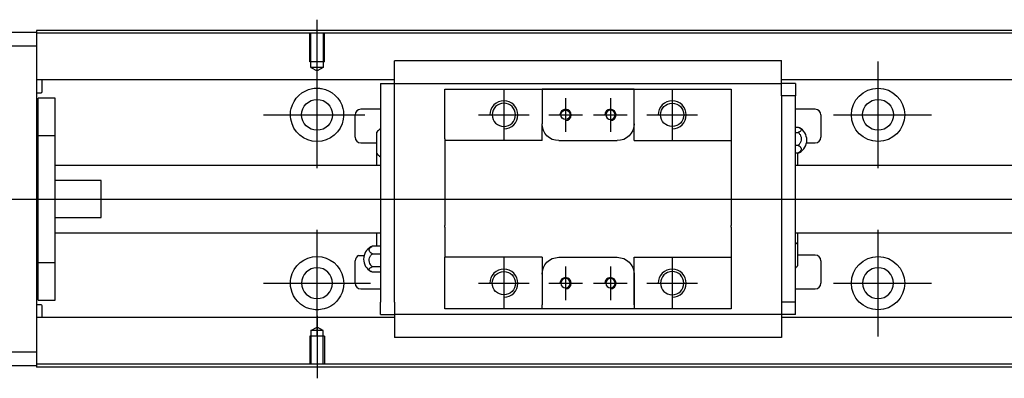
# Model space of a CAD drawing. Header units: millimetres. Extents: x -212 to 3135, y -1694 to 860.
# Tile 95 of 256: x -22 to 154, y -1300 to -1236. Entities that reach past the tile are written whole.
import ezdxf
from ezdxf.lldxf.tags import DXFTag

# ---------------------------------------------------------------- set-up
doc = ezdxf.new("R2010")
doc.units = ezdxf.units.MM
doc.layers.get('0').update_dxf_attribs({"linetype": 'CONTINUOUS'})
tags = doc.linetypes.add('DASHED', pattern=[25.72, 12.86, -12.86]).pattern_tags.tags
tags[6:7] = [DXFTag(74, 4), DXFTag(75, 0), DXFTag(340, '0'), DXFTag(46, 0.0), DXFTag(50, 0.0), DXFTag(44, 0.0), DXFTag(45, 0.0)]
tags[4:5] = [DXFTag(74, 4), DXFTag(75, 0), DXFTag(340, '0'), DXFTag(46, 0.0), DXFTag(50, 0.0), DXFTag(44, 0.0), DXFTag(45, 0.0)]

msp = doc.modelspace()

# ---------------------------------------------------------------- linework, layer by layer
for p, q in [((31.13, -1247.07), (31.13, -1235.95)), ((31.13, -1262.43), (31.13, -1243.38)), ((131.13, -1262.43), (131.13, -1243.38)), ((64.43, -1248.41), (64.43, -1257.41)), ((94.43, -1248.41), (94.43, -1257.41)), ((75.43, -1249.91), (75.43, -1255.91)), ((83.43, -1249.91), (83.43, -1255.91)), ((21.6, -1252.91), (39.65, -1252.91)), ((59.93, -1252.91), (68.93, -1252.91)), ((72.43, -1252.91), (78.43, -1252.91)), ((80.43, -1252.91), (86.43, -1252.91)), ((89.93, -1252.91), (98.93, -1252.91)), ((123.18, -1252.91), (140.65, -1252.91)), ((-82.87, -1267.91), (55.56, -1267.91)), ((55.56, -1267.91), (497.13, -1267.91)), ((31.13, -1292.43), (31.13, -1273.38)), ((131.13, -1292.43), (131.13, -1273.38)), ((38.51, -1278), (39.51, -1278)), ((64.43, -1278.41), (64.43, -1287.41)), ((94.43, -1278.41), (94.43, -1287.41)), ((75.43, -1279.91), (75.43, -1285.91)), ((83.43, -1279.91), (83.43, -1285.91)), ((21.6, -1282.91), (40.65, -1282.91)), ((59.93, -1282.91), (68.93, -1282.91)), ((72.43, -1282.91), (78.43, -1282.91)), ((80.43, -1282.91), (86.43, -1282.91)), ((89.93, -1282.91), (98.93, -1282.91)), ((123.18, -1282.91), (140.65, -1282.91)), ((31.13, -1288.74), (31.13, -1299.86))]:
    msp.add_line(p, q)
at = {"linetype": 'Continuous'}
for p, q in [((-77.87, -1238.16), (-18.87, -1238.16)), ((63.27, -1237.86), (-18.87, -1237.86)), ((-18.87, -1237.86), (-18.87, -1238.16)), ((-18.87, -1238.16), (-18.87, -1240.66)), ((63.14, -1238.36), (-18.87, -1238.36)), ((481.13, -1238.36), (63.14, -1238.36)), ((481.13, -1237.86), (63.27, -1237.86)), ((-18.87, -1240.66), (-77.87, -1240.66)), ((-18.87, -1240.66), (-18.87, -1295.16)), ((44.93, -1243.43), (44.93, -1243.3)), ((44.93, -1243.3), (44.93, -1243.3)), ((113.93, -1243.3), (44.93, -1243.3)), ((44.93, -1247), (44.93, -1243.43)), ((113.93, -1243.3), (113.93, -1243.25)), ((113.93, -1243.43), (113.93, -1243.3)), ((113.93, -1247), (113.93, -1243.43)), ((44.93, -1246.68), (-18.87, -1246.68)), ((-17.87, -1248.77), (-17.87, -1246.68)), ((42.43, -1247.33), (42.43, -1249.53)), ((42.43, -1247.33), (44.93, -1247.33)), ((44.93, -1247.33), (44.93, -1247)), ((44.93, -1248.33), (44.93, -1247.33)), ((44.93, -1247.33), (113.93, -1247.33)), ((481.13, -1246.68), (113.93, -1246.68)), ((113.93, -1247.33), (113.93, -1247)), ((116.43, -1247.33), (113.93, -1247.33)), ((113.93, -1248.33), (113.93, -1247.33)), ((116.43, -1247.33), (116.43, -1249.53)), ((-18.87, -1248.97), (-18.07, -1248.97)), ((42.43, -1249.53), (42.43, -1286.28)), ((44.93, -1249.53), (44.93, -1248.33)), ((44.93, -1250.01), (44.93, -1249.53)), ((53.93, -1249.33), (53.93, -1248.33)), ((53.93, -1257.21), (53.93, -1249.33)), ((71.23, -1248.33), (71.23, -1249.03)), ((87.63, -1248.33), (71.23, -1248.33)), ((71.23, -1249.03), (71.23, -1254.51)), ((71.32, -1248.33), (87.54, -1248.33)), ((87.63, -1249.03), (87.63, -1248.33)), ((87.63, -1257.51), (87.63, -1249.03)), ((87.63, -1254.51), (87.63, -1249.03)), ((104.93, -1248.33), (104.93, -1249.33)), ((104.93, -1249.33), (104.93, -1257.21)), ((113.93, -1249.53), (113.93, -1248.33)), ((116.43, -1249.53), (113.93, -1249.53)), ((113.93, -1249.53), (113.93, -1250.01)), ((116.43, -1286.28), (116.43, -1249.53)), ((-15.57, -1249.91), (-18.57, -1249.91)), ((-15.57, -1249.91), (-18.57, -1249.91)), ((-18.57, -1256.59), (-18.57, -1249.91)), ((-18.57, -1256.59), (-18.57, -1249.91)), ((-15.57, -1256.59), (-15.57, -1249.91)), ((-15.57, -1256.59), (-15.57, -1249.91)), ((44.93, -1250.01), (44.93, -1249.57)), ((44.93, -1285.8), (44.93, -1250.01)), ((113.93, -1249.57), (113.93, -1250.01)), ((113.93, -1250.01), (113.93, -1285.8)), ((37.93, -1256.91), (37.93, -1252.91)), ((42.43, -1251.91), (38.93, -1251.91)), ((119.93, -1251.91), (116.43, -1251.91)), ((120.93, -1252.91), (120.93, -1256.91)), ((71.23, -1257.51), (71.23, -1254.51)), ((41.78, -1259.82), (41.78, -1255.97)), ((116.43, -1255.11), (116.88, -1255.11)), ((116.43, -1256.05), (116.88, -1256.05)), ((-18.57, -1257.16), (-18.87, -1257.16)), ((-18.57, -1257.16), (-18.87, -1257.16)), ((-18.57, -1279.22), (-18.57, -1256.59)), ((-18.57, -1256.59), (-15.57, -1256.59)), ((-18.57, -1279.22), (-18.57, -1256.59)), ((-15.57, -1279.22), (-15.57, -1256.59)), ((-15.57, -1279.22), (-15.57, -1256.59)), ((38.93, -1257.91), (41.78, -1257.91)), ((53.93, -1257.21), (53.93, -1262.91)), ((74.23, -1257.51), (84.63, -1257.51)), ((87.63, -1257.51), (104.93, -1257.51)), ((104.93, -1257.21), (104.93, -1262.91)), ((118.38, -1257.91), (119.93, -1257.91)), ((41.78, -1261.91), (41.78, -1259.82)), ((116.88, -1258.35), (116.43, -1258.35)), ((116.43, -1259.7), (116.88, -1259.7)), ((116.78, -1259.7), (116.78, -1261.91)), ((42.43, -1261.91), (-15.57, -1261.91)), ((53.93, -1262.91), (53.93, -1263.21)), ((53.93, -1263.21), (53.93, -1272.61)), ((104.93, -1262.91), (104.93, -1263.21)), ((104.93, -1263.21), (104.93, -1272.61)), ((481.13, -1261.91), (116.43, -1261.91)), ((-7.37, -1264.59), (-15.57, -1264.59)), ((-7.37, -1271.22), (-7.37, -1264.59)), ((-15.57, -1271.22), (-7.37, -1271.22)), ((-15.57, -1273.91), (42.43, -1273.91)), ((41.78, -1276.33), (41.78, -1273.91)), ((53.93, -1272.91), (53.93, -1272.61)), ((53.93, -1272.91), (53.93, -1278.3)), ((104.93, -1272.91), (104.93, -1272.61)), ((104.93, -1272.91), (104.93, -1278.3)), ((116.43, -1273.91), (481.13, -1273.91)), ((116.78, -1273.91), (116.78, -1275.99)), ((42.43, -1276.33), (40.97, -1276.33)), ((116.78, -1275.99), (116.78, -1279.84)), ((-18.87, -1278.66), (-18.57, -1278.66)), ((-18.87, -1278.66), (-18.57, -1278.66)), ((-18.57, -1279.22), (-15.57, -1279.22)), ((-18.57, -1285.91), (-18.57, -1279.22)), ((-18.57, -1285.91), (-18.57, -1279.22)), ((-15.57, -1285.91), (-15.57, -1279.22)), ((-15.57, -1285.91), (-15.57, -1279.22)), ((37.93, -1282.91), (37.93, -1278.91)), ((40.97, -1277.69), (42.43, -1277.69)), ((53.93, -1278.6), (53.93, -1278.3)), ((71.23, -1278.3), (53.93, -1278.3)), ((53.93, -1286.48), (53.93, -1278.6)), ((71.23, -1278.3), (71.23, -1281.3)), ((74.23, -1278.3), (84.63, -1278.3)), ((87.63, -1286.78), (87.63, -1278.3)), ((104.93, -1278.3), (104.93, -1286.48)), ((119.93, -1277.91), (116.78, -1277.91)), ((120.93, -1278.91), (120.93, -1282.91)), ((42.43, -1279.98), (40.97, -1279.98)), ((42.43, -1280.93), (40.97, -1280.93)), ((71.23, -1281.3), (71.23, -1286.78)), ((87.63, -1281.3), (87.63, -1286.78)), ((38.93, -1283.91), (42.43, -1283.91)), ((116.43, -1283.91), (119.93, -1283.91)), ((-18.57, -1285.91), (-15.57, -1285.91)), ((-18.57, -1285.91), (-15.57, -1285.91)), ((42.43, -1288.48), (42.43, -1286.28)), ((44.93, -1286.24), (44.93, -1285.8)), ((44.93, -1286.28), (44.93, -1285.8)), ((44.93, -1286.28), (44.93, -1287.48)), ((113.93, -1285.8), (113.93, -1286.28)), ((113.93, -1285.8), (113.93, -1286.24)), ((113.93, -1286.28), (113.93, -1287.48)), ((116.43, -1286.28), (113.93, -1286.28)), ((116.43, -1288.48), (116.43, -1286.28)), ((-18.07, -1286.75), (-18.87, -1286.75)), ((-17.87, -1289.03), (-17.87, -1286.95)), ((44.93, -1287.48), (44.93, -1288.48)), ((53.93, -1287.48), (53.93, -1286.48)), ((71.23, -1287.48), (71.23, -1286.78)), ((87.63, -1287.48), (71.23, -1287.48)), ((87.54, -1287.48), (71.32, -1287.48)), ((87.63, -1286.78), (87.63, -1287.48)), ((104.93, -1287.48), (96.28, -1287.48)), ((104.93, -1286.48), (104.93, -1287.48)), ((113.93, -1287.48), (113.93, -1288.48)), ((44.93, -1289.03), (-18.87, -1289.03)), ((42.43, -1288.48), (44.93, -1288.48)), ((113.93, -1288.48), (44.93, -1288.48)), ((44.93, -1288.48), (44.93, -1292.38)), ((113.93, -1288.48), (113.93, -1288.81)), ((116.43, -1288.48), (113.93, -1288.48)), ((113.93, -1288.81), (113.93, -1292.38)), ((481.13, -1289.03), (113.93, -1289.03)), ((44.93, -1292.38), (44.93, -1292.51)), ((44.93, -1292.51), (44.93, -1292.56)), ((44.93, -1292.51), (113.93, -1292.51)), ((113.93, -1292.38), (113.93, -1292.51)), ((113.93, -1292.51), (113.93, -1292.56)), ((-77.87, -1295.16), (-18.87, -1295.16)), ((-18.87, -1295.16), (-18.87, -1297.66)), ((-18.87, -1297.66), (-77.87, -1297.66)), ((48.01, -1297.36), (-18.87, -1297.36)), ((-18.87, -1297.66), (-18.87, -1297.86)), ((47.88, -1297.86), (-18.87, -1297.86)), ((481.13, -1297.86), (47.88, -1297.86)), ((481.13, -1297.36), (48.01, -1297.36))]:
    msp.add_line(p, q, dxfattribs=at)
at = {"linetype": 'DASHED'}
for p, q in [((-18.87, -1238.16), (-18.87, -1238.36)), ((-18.87, -1238.36), (-18.87, -1239.36)), ((-18.87, -1239.36), (-18.87, -1245.68)), ((-18.87, -1245.68), (-18.87, -1246.68)), ((-18.87, -1246.68), (-18.87, -1248.23)), ((44.93, -1247.43), (44.93, -1247.43)), ((113.93, -1247.43), (113.93, -1247.43)), ((-18.87, -1248.23), (-18.87, -1251.79)), ((-18.87, -1251.79), (-18.87, -1253.7)), ((-18.87, -1253.7), (-18.87, -1282.01)), ((-18.87, -1282.01), (-18.87, -1283.93)), ((-18.87, -1283.93), (-18.87, -1287.49)), ((-18.87, -1287.49), (-18.87, -1289.03)), ((-18.87, -1289.03), (-18.87, -1290.03)), ((113.93, -1288.38), (113.93, -1288.38)), ((-18.87, -1290.03), (-18.87, -1296.36)), ((-18.87, -1296.36), (-18.87, -1297.36)), ((-18.87, -1297.36), (-18.87, -1297.66))]:
    msp.add_line(p, q, dxfattribs=at)
at = {"linetype": 'DASHED', "ltscale": 0.1}
for p, q in [((29.83, -1243.45), (29.83, -1238.45)), ((30.05, -1244.45), (30.05, -1238.45)), ((32.2, -1238.45), (32.2, -1244.45)), ((32.43, -1243.45), (32.43, -1238.45)), ((32.43, -1243.45), (29.83, -1243.45)), ((32.2, -1244.45), (30.05, -1244.45)), ((30.05, -1244.45), (31.13, -1245.07)), ((32.2, -1244.45), (31.13, -1245.07)), ((30.05, -1291.36), (31.13, -1290.74)), ((30.05, -1291.36), (30.05, -1297.36)), ((32.2, -1291.36), (30.05, -1291.36)), ((32.2, -1291.36), (31.13, -1290.74)), ((32.2, -1297.36), (32.2, -1291.36)), ((32.43, -1292.36), (29.83, -1292.36)), ((29.83, -1292.36), (29.83, -1297.36)), ((32.43, -1292.36), (32.43, -1297.36))]:
    msp.add_line(p, q, dxfattribs=at)
at = {"linetype": 'Continuous'}
for centre, radius in [((131.13, -1252.91), 4.75), ((31.13, -1252.91), 2.75), ((94.43, -1252.91), 2.07), ((131.13, -1252.91), 2.75), ((75.43, -1252.91), 0.825), ((131.13, -1282.91), 4.75), ((64.43, -1282.91), 2.07)]:
    msp.add_circle(centre, radius, dxfattribs=at)
at = {"linetype": 'Continuous', "extrusion": (0, 0, -1)}
for centre, radius in [((-64.43, -1252.91), 2.07), ((-83.43, -1252.91), 0.825), ((-31.13, -1282.91), 2.75), ((-94.43, -1282.91), 2.07), ((-131.13, -1282.91), 2.75), ((-75.43, -1282.91), 0.825), ((-83.43, -1282.91), 0.825)]:
    msp.add_circle(centre, radius, dxfattribs=at)
at = {"linetype": 'Continuous'}
for centre, radius, start, end in [((-18.07, -1248.77), 0.2, 270, 0), ((38.93, -1252.91), 1, 90, 180), ((119.93, -1252.91), 1, 0, 90), ((43.92, -1257.86), 2.85, 121.5132, 138.6569), ((115.93, -1257.41), 2.5, 0, 61.7734), ((38.93, -1256.91), 1, 180, 270), ((115.93, -1257.41), 2.5, 298.2701, 0), ((119.93, -1256.91), 1, 270, 0), ((43.92, -1257.94), 2.85, 221.3431, 238.4868), ((114.64, -1277.87), 2.85, 41.3431, 51.1006), ((41.93, -1278.63), 2.5, 118.2701, 180), ((38.93, -1278.91), 1, 114.7486, 180), ((41.93, -1278.63), 2.5, 180, 241.7734), ((119.93, -1278.91), 1, 0, 90), ((114.64, -1277.95), 2.85, 308.8994, 318.6569), ((38.93, -1282.91), 1, 180, 270), ((119.93, -1282.91), 1, 270, 0), ((-18.07, -1286.95), 0.2, 0, 90)]:
    msp.add_arc(centre, radius, start, end, dxfattribs=at)
at = {"linetype": 'Continuous', "extrusion": (0, 0, -1)}
for centre, radius, start, end in [((-31.13, -1252.91), 4.75, 13.6191, 80.1049), ((-31.13, -1252.91), 4.75, 99.8951, 166.3809), ((-31.13, -1252.91), 4.75, 189.6765, 350.3235), ((-74.23, -1254.51), 3, 270, 359.96), ((-84.63, -1254.51), 3, 180, 270), ((-31.13, -1282.91), 4.75, 10.8558, 169.1442), ((-74.23, -1281.3), 3, 0, 90), ((-84.63, -1281.3), 3, 90, 180), ((-31.13, -1282.91), 4.75, 285.2319, 347.572), ((-31.13, -1282.91), 4.75, 192.428, 254.7681)]:
    msp.add_arc(centre, radius, start, end, dxfattribs=at)
for centre, radius in [((64.43, -1252.91), 2.5), ((94.43, -1252.91), 2.5), ((75.43, -1252.91), 1), ((83.43, -1252.91), 1), ((64.43, -1282.91), 2.5), ((94.43, -1282.91), 2.5), ((75.43, -1282.91), 1), ((83.43, -1282.91), 1)]:
    msp.add_arc(centre, radius, 270, 180)
at = {"linetype": 'Continuous'}
for points, knots in [([(30.31, -1248.23), (30.73, -1248.15), (31.16, -1248.14), (31.7, -1248.19), (31.82, -1248.2), (31.95, -1248.23)], [0, 0, 0, 0, 0.772987, 0.772987, 1, 1, 1, 1]), ([(116.88, -1255.11), (117.01, -1255.15), (117.13, -1255.21), (117.3, -1255.32), (117.36, -1255.39), (117.43, -1255.52), (117.44, -1255.59), (117.39, -1255.73), (117.34, -1255.8), (117.19, -1255.92), (117.08, -1255.97), (116.94, -1256.03), (116.91, -1256.04), (116.88, -1256.05)], [0, 0, 0, 0, 0.192078, 0.192078, 0.384156, 0.384156, 0.576234, 0.576234, 0.768312, 0.768312, 0.960389, 0.960389, 1, 1, 1, 1]), ([(116.88, -1256.05), (117.01, -1256.16), (117.13, -1256.29), (117.3, -1256.57), (117.36, -1256.73), (117.43, -1257.06), (117.44, -1257.23), (117.39, -1257.56), (117.34, -1257.73), (117.19, -1258.03), (117.08, -1258.16), (116.94, -1258.3), (116.91, -1258.33), (116.88, -1258.35)], [0, 0, 0, 0, 0.192078, 0.192078, 0.384156, 0.384156, 0.576234, 0.576234, 0.768312, 0.768312, 0.960389, 0.960389, 1, 1, 1, 1]), ([(116.88, -1258.35), (117.01, -1258.41), (117.13, -1258.49), (117.3, -1258.66), (117.36, -1258.75), (117.43, -1258.94), (117.44, -1259.04), (117.39, -1259.24), (117.34, -1259.34), (117.19, -1259.51), (117.08, -1259.59), (116.94, -1259.68), (116.91, -1259.69), (116.88, -1259.7)], [0, 0, 0, 0, 0.192078, 0.192078, 0.384156, 0.384156, 0.576234, 0.576234, 0.768312, 0.768312, 0.960389, 0.960389, 1, 1, 1, 1]), ([(40.97, -1277.69), (40.84, -1277.62), (40.73, -1277.55), (40.55, -1277.38), (40.49, -1277.28), (40.42, -1277.09), (40.42, -1276.99), (40.46, -1276.79), (40.51, -1276.7), (40.67, -1276.52), (40.77, -1276.44), (40.92, -1276.36), (40.94, -1276.35), (40.97, -1276.33)], [0, 0, 0, 0, 0.192078, 0.192078, 0.384156, 0.384156, 0.576234, 0.576234, 0.768312, 0.768312, 0.960389, 0.960389, 1, 1, 1, 1]), ([(40.97, -1279.98), (40.84, -1279.88), (40.73, -1279.75), (40.55, -1279.46), (40.49, -1279.3), (40.42, -1278.97), (40.42, -1278.8), (40.46, -1278.47), (40.51, -1278.31), (40.67, -1278.01), (40.77, -1277.87), (40.92, -1277.73), (40.94, -1277.71), (40.97, -1277.69)], [0, 0, 0, 0, 0.192078, 0.192078, 0.384156, 0.384156, 0.576234, 0.576234, 0.768312, 0.768312, 0.960389, 0.960389, 1, 1, 1, 1]), ([(40.97, -1280.93), (40.84, -1280.88), (40.73, -1280.83), (40.55, -1280.71), (40.49, -1280.65), (40.42, -1280.51), (40.42, -1280.44), (40.46, -1280.31), (40.51, -1280.24), (40.67, -1280.12), (40.77, -1280.06), (40.92, -1280), (40.94, -1279.99), (40.97, -1279.98)], [0, 0, 0, 0, 0.192078, 0.192078, 0.384156, 0.384156, 0.576234, 0.576234, 0.768312, 0.768312, 0.960389, 0.960389, 1, 1, 1, 1]), ([(32.38, -1287.49), (31.97, -1287.6), (31.55, -1287.66), (30.71, -1287.65), (30.28, -1287.6), (29.88, -1287.49)], [0, 0, 0, 0, 0.500461, 0.500461, 1, 1, 1, 1])]:
    msp.add_open_spline(points, degree=3, knots=knots, dxfattribs=at)
for points, degree in [([(53.93, -1248.33), (71.23, -1248.33)], 1), ([(87.63, -1248.33), (104.93, -1248.33)], 1), ([(26.45, -1253.7), (26.33, -1253.05), (26.37, -1252.38), (26.51, -1251.79)], 3), ([(35.75, -1251.79), (35.89, -1252.38), (35.92, -1253.05), (35.81, -1253.7)], 3), ([(71.23, -1257.51), (53.93, -1257.51)], 1), ([(116.88, -1259.7), (116.97, -1259.67), (117.05, -1259.64), (117.12, -1259.6)], 3), ([(40.97, -1276.33), (40.88, -1276.36), (40.8, -1276.4), (40.73, -1276.43)], 3), ([(87.63, -1278.3), (104.93, -1278.3)], 1), ([(26.49, -1283.93), (26.36, -1283.33), (26.34, -1282.66), (26.46, -1282.01)], 3), ([(35.79, -1282.01), (35.92, -1282.66), (35.9, -1283.33), (35.77, -1283.93)], 3), ([(71.23, -1287.48), (53.93, -1287.48)], 1), ([(104.93, -1287.48), (87.63, -1287.48)], 1)]:
    msp.add_open_spline(points, degree=degree, dxfattribs=at)
msp.add_rational_spline([(71.23, -1254.51), (71.23, -1254.51), (71.23, -1254.51)], [0.500000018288, 0.499999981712, 0.500000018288], degree=2, dxfattribs=at)

doc.saveas('drawing.dxf')
